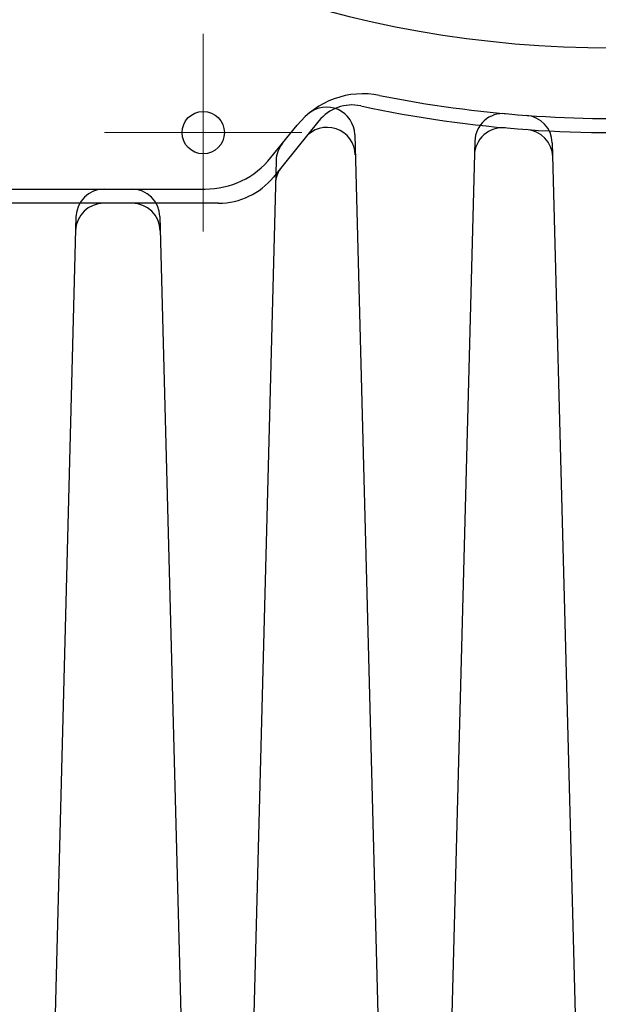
# Model space of a CAD drawing. Header units: millimetres. Extents: x 0 to 1300, y 0 to 891.
# Tile 45 of 142: x 159 to 180, y 545 to 579. Entities that reach past the tile are written whole.
import ezdxf

# ---------------------------------------------------------------- set-up
doc = ezdxf.new("R2010")
doc.units = ezdxf.units.MM
doc.header["$LTSCALE"] = 0.547069
doc.linetypes.add('CENTER', pattern=[50.8, 31.75, -6.35, 6.35, -6.35])
doc.layers.add('NoLayerName_001', color=7, linetype='Continuous')

msp = doc.modelspace()

# ---------------------------------------------------------------- linework, layer by layer
at = {"layer": 'NoLayerName_001', "color": 4, "linetype": 'CENTER', "lineweight": 13}
for p, q in [((165.5, 578.9913), (165.5, 571.9913)), ((162, 575.4913), (169, 575.4913))]:
    msp.add_line(p, q, dxfattribs=at)
at = {"layer": 'NoLayerName_001', "color": 7, "linetype": 'Continuous', "lineweight": 25}
for p, q in [((169.6033, 575.9139), (167.9891, 573.9188)), ((167.9005, 574.6043), (168.8311, 575.7544)), ((170.8699, 575.4194), (172.0003, 532.2505)), ((175.1241, 575.1925), (173.9997, 532.2505)), ((177.87, 575.1315), (179.0003, 531.9651)), ((168.0835, 574.5023), (166.9997, 533.1123)), ((155, 573.4913), (165.5683, 573.4913)), ((166.0455, 572.9913), (155, 572.9913)), ((160.9934, 572.5174), (159.9997, 534.5685)), ((163.9685, 572.5174), (165.0003, 533.1123))]:
    msp.add_line(p, q, dxfattribs=at)
msp.add_circle((165.5, 575.4913), 0.75, dxfattribs=at)
for centre, radius, start, end in [((180, 617.9913), 39.5, 318.33013, 270), ((171.1633, 573.8674), 3, 78.67521, 141.02383), ((180, 617.9913), 42, 258.67521, 273.08573), ((169.8703, 575.3932), 1, 1.5, 130.28055), ((170.7694, 574.9704), 1.5, 77.89017, 141.02383), ((180, 617.9913), 42.5, 257.89017, 274.04777), ((176.1238, 575.1663), 1, 84.82809, 178.5), ((176.8703, 575.1053), 1, 1.5, 85.82615), ((169.889, 574.6772), 1, 1.5, 141.02383), ((176.1107, 574.6655), 1, 84.87035, 178.5), ((176.8835, 574.6031), 1, 1.5, 85.89158), ((169.0831, 574.4761), 1, 141.02383, 178.5), ((165.5683, 576.4913), 3, 270, 321.02383), ((169.0616, 573.6546), 1, 141.02383, 178.5), ((166.0455, 575.4913), 2.5, 270, 321.02383), ((161.993, 572.4913), 1, 90, 178.5), ((162.9688, 572.4913), 1, 1.5, 90), ((161.98, 571.9913), 1, 90, 178.5), ((162.9819, 571.9913), 1, 1.5, 90)]:
    msp.add_arc(centre, radius, start, end, dxfattribs=at)

doc.saveas('drawing.dxf')
